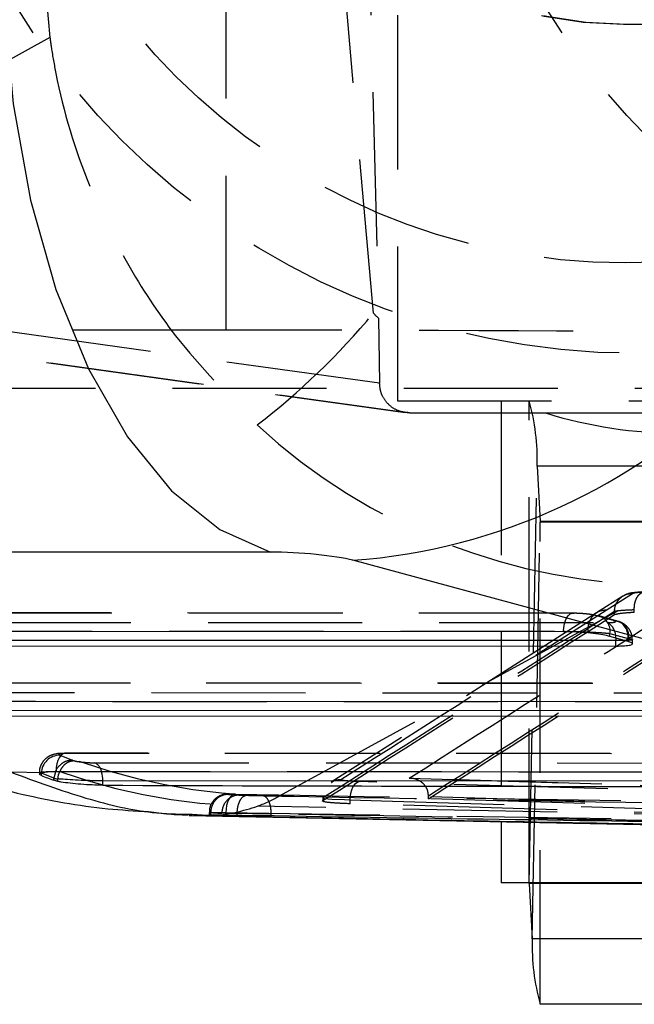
# Model space of a CAD drawing. Extents: x 91 to 777, y 54 to 603.
# Tile 3 of 35: x 256 to 266, y 54 to 70. Entities that reach past the tile are written whole.
import ezdxf

# ---------------------------------------------------------------- set-up
doc = ezdxf.new("R2010")
doc.units = 0
doc.header["$LTSCALE"] = 2
doc.linetypes.add('HIDDEN', pattern=[1.905, 1.27, -0.635])
doc.layers.get('0').update_dxf_attribs({"linetype": 'CONTINUOUS'})

msp = doc.modelspace()

# ---------------------------------------------------------------- linework, layer by layer
at = {"color": 7, "linetype": 'HIDDEN'}
for p, q in [((261.899132, 88.888792), (261.899132, 63.488793)), ((259.075902, 64.653858), (259.075902, 87.723727)), ((261.293025, 76.188792), (261.588478, 64.850195)), ((261.501793, 64.928993), (261.018483, 70.480091)), ((256.117664, 70.087891), (256.171588, 69.468551)), ((265.625747, 69.688792), (265.668016, 69.688792)), ((265.668016, 69.688792), (292.103321, 69.688792)), ((256.171588, 69.468551), (250.00323, 66.093113)), ((261.604501, 63.777331), (252.057437, 65.104526)), ((261.588478, 64.850195), (261.604501, 63.777331)), ((252.34311, 64.64231), (262.028681, 63.295862)), ((252.41128, 64.637594), (262.097845, 63.291008)), ((259.075902, 64.653858), (254.759498, 64.653858)), ((291.211461, 63.688792), (240.195185, 63.688792)), ((261.899132, 63.488793), (287.172509, 63.488793)), ((263.607064, 63.488793), (263.607064, 56.557595)), ((264.067718, 55.551293), (264.067718, 63.488793)), ((262.097845, 63.291008), (264.341248, 63.288792)), ((264.341248, 63.288792), (284.737533, 63.288792)), ((264.069361, 55.537895), (264.199715, 62.411971)), ((289.58601, 62.411971), (264.199715, 62.411971)), ((264.199715, 62.411971), (264.25147, 61.50219)), ((264.121117, 54.628114), (264.25147, 61.50219)), ((289.637767, 61.50219), (264.25147, 61.50219)), ((289.639409, 61.488792), (264.253113, 61.488792)), ((264.253113, 53.551293), (264.253113, 61.488792)), ((259.957546, 56.983323), (266.308957, 60.458929)), ((265.338277, 60.041138), (265.771907, 60.318134)), ((265.612254, 60.271527), (265.178609, 59.994518)), ((264.789277, 59.992685), (250.670429, 59.998742)), ((264.810139, 59.989859), (250.691291, 59.995915)), ((264.789277, 59.992685), (264.810139, 59.989859)), ((265.475146, 60.018715), (265.041481, 59.741697)), ((265.475165, 60.018684), (265.475146, 60.018715)), ((265.475163, 59.969214), (265.475165, 60.018684)), ((265.802027, 60.008888), (265.802027, 60.045463)), ((251.157138, 59.842215), (265.364939, 59.83612)), ((265.041481, 59.692184), (265.475163, 59.969214)), ((265.457529, 59.870916), (265.161196, 59.954233)), ((265.518129, 59.862436), (265.221404, 59.945862)), ((265.464708, 59.868812), (265.457529, 59.870916)), ((250.517722, 59.698743), (264.63657, 59.692685)), ((264.63657, 59.687016), (264.63657, 59.692685)), ((265.041481, 59.692184), (265.041481, 59.741697)), ((265.401449, 59.657059), (265.6995, 59.57326)), ((265.401449, 59.608988), (265.401449, 59.657059)), ((265.6995, 59.525189), (265.6995, 59.57326)), ((265.69953, 59.574216), (265.709728, 59.571228)), ((265.709728, 59.571228), (265.709752, 59.571997)), ((265.709728, 59.522192), (265.709728, 59.571228)), ((265.770551, 59.488089), (265.770551, 59.556351)), ((268.906729, 58.835045), (253.547817, 58.841635)), ((268.927591, 58.83222), (253.568679, 58.838808)), ((253.39511, 58.541636), (268.75402, 58.535046)), ((254.034526, 58.685108), (269.482389, 58.678481)), ((256.333701, 57.653469), (256.541315, 57.56997)), ((256.44556, 57.681845), (256.424699, 57.684672)), ((273.023829, 57.677506), (256.424699, 57.684672)), ((273.044688, 57.674679), (256.44556, 57.681845)), ((256.911918, 57.528001), (273.600394, 57.520841)), ((255.998239, 57.367385), (255.998239, 57.341664)), ((256.271995, 57.384673), (272.871123, 57.377505)), ((256.271995, 57.379001), (256.271995, 57.384673)), ((262.090914, 57.272392), (276.680606, 56.8371)), ((276.689634, 56.837578), (262.112982, 57.272482)), ((260.670103, 56.954171), (260.670103, 56.904661)), ((261.119496, 56.853604), (261.119496, 56.919695)), ((262.409696, 56.968045), (262.409648, 56.984599)), ((276.413353, 56.550237), (262.409696, 56.968045)), ((262.409696, 56.935259), (262.409696, 56.968045)), ((276.413353, 56.517451), (262.409696, 56.935259)), ((268.33852, 56.638223), (259.595137, 56.812095)), ((268.33852, 56.638223), (261.119496, 56.853604)), ((258.796919, 56.710209), (258.796919, 56.668517)), ((258.821983, 56.665064), (258.821983, 56.708704)), ((259.069953, 56.670367), (259.069953, 56.710656)), ((259.256582, 56.693149), (259.256582, 56.693184)), ((259.256582, 56.667327), (259.256582, 56.693149)), ((259.818725, 56.687319), (259.818725, 56.687341)), ((259.818725, 56.658232), (259.818725, 56.687319))]:
    msp.add_line(p, q, dxfattribs=at)
at = {"color": 7, "linetype": 'CONTINUOUS'}
for p, q in [((259.809362, 60.998249), (246.95488, 60.998249)), ((273.484861, 57.530169), (261.162439, 60.861795)), ((264.63657, 59.687016), (250.517722, 59.693071)), ((265.497636, 59.538946), (251.288727, 59.545041)), ((265.6995, 59.525189), (265.401449, 59.608988)), ((265.496006, 59.582404), (265.497636, 59.538946)), ((265.497636, 59.450324), (265.497636, 59.538946)), ((265.709728, 59.522192), (265.6995, 59.525189)), ((251.288727, 59.45642), (265.497636, 59.450324)), ((268.75402, 58.529376), (253.39511, 58.535964)), ((269.615086, 58.381307), (254.166115, 58.387934)), ((254.166115, 58.299313), (269.615086, 58.292684)), ((255.520288, 57.376693), (256.052755, 57.366104)), ((256.03031, 57.318007), (256.03031, 57.356295)), ((256.237901, 57.272806), (256.03031, 57.356295)), ((256.237887, 57.272793), (256.237901, 57.272806)), ((256.237887, 57.239958), (256.237887, 57.272793)), ((256.301347, 57.222581), (256.237887, 57.239958)), ((256.263114, 57.378734), (256.237901, 57.272806)), ((272.871123, 57.371835), (256.271995, 57.379001)), ((256.301347, 57.26402), (256.301366, 57.264031)), ((256.301347, 57.222581), (256.301347, 57.26402)), ((273.731982, 57.223669), (257.043507, 57.230827)), ((257.043507, 57.158212), (257.043507, 57.230827)), ((258.465856, 56.659834), (277.704396, 56.277256)), ((258.466355, 56.681947), (258.516572, 56.679533)), ((259.256582, 56.64513), (259.256582, 56.667327)), ((263.607064, 56.557595), (263.607064, 55.551293)), ((288.99336, 55.551293), (263.607064, 55.551293)), ((264.069361, 55.537895), (264.121117, 54.628114)), ((289.639409, 53.551293), (264.253113, 53.551293))]:
    msp.add_line(p, q, dxfattribs=at)
at = {"color": 8, "linetype": 'CONTINUOUS'}
for p, q in [((259.818725, 56.633144), (259.818725, 56.658232)), ((270.16042, 55.537895), (264.069361, 55.537895)), ((270.16042, 54.628114), (264.121117, 54.628114))]:
    msp.add_line(p, q, dxfattribs=at)
at = {"color": 7, "linetype": 'CONTINUOUS', "flags": 128}
msp.add_lwpolyline([(255.41953, 70.032469), (255.565986, 68.376398), (255.852069, 66.791725), (256.269701, 65.323215), (256.807085, 64.01235), (257.449038, 62.896156), (258.177429, 62.006164), (258.97168, 61.367515), (259.809362, 60.998249)], dxfattribs=at)
at = {"color": 7, "linetype": 'HIDDEN', "flags": 128}
for points in [[(265.178622, 59.994529), (264.087166, 59.297706), (260.807594, 57.20723)], [(264.63657, 59.692685), (264.640055, 59.756256), (264.650313, 59.816941), (264.666876, 59.87198), (264.688991, 59.918878), (264.715656, 59.955501), (264.74566, 59.980187), (264.777638, 59.991815), (264.789277, 59.992685)], [(265.221404, 59.945862), (265.211649, 59.948367), (265.161196, 59.954233)], [(256.424699, 57.684672), (256.413061, 57.683802), (256.381083, 57.672174), (256.35108, 57.647486), (256.324414, 57.610863), (256.302301, 57.563967), (256.285738, 57.508926), (256.275478, 57.448243), (256.271995, 57.384673)], [(261.119496, 56.919695), (261.123482, 56.976163), (261.132791, 57.03061), (261.147095, 57.081089), (261.165876, 57.125797), (261.188466, 57.163128), (261.214055, 57.191753), (261.241728, 57.210644), (261.270497, 57.219126)], [(276.790779, 56.756069), (276.2743, 56.771479), (274.208383, 56.833119), (265.944672, 57.079674), (261.270497, 57.219126)], [(259.230796, 57.010489), (259.200349, 57.006289), (259.170785, 56.990291), (259.143285, 56.963137), (259.118944, 56.925909), (259.098738, 56.880091), (259.083464, 56.827514), (259.073741, 56.770273), (259.069953, 56.710656)], [(260.676509, 56.950596), (260.692797, 56.941527), (260.816971, 56.930327), (261.028554, 56.921837), (261.119444, 56.919687), (261.119496, 56.919686), (261.119496, 56.919686)], [(261.119496, 56.919695), (261.635983, 56.904285), (263.701927, 56.842648), (267.833803, 56.719373), (272.236753, 56.588008), (276.639684, 56.456639)]]:
    msp.add_lwpolyline(points, dxfattribs=at)
at = {"color": 8, "linetype": 'CONTINUOUS', "flags": 128}
msp.add_lwpolyline([(265.649307, 59.541541), (265.639787, 59.54096), (265.497686, 59.538946), (265.497636, 59.538946), (265.497636, 59.538946)], dxfattribs=at)
at = {"color": 7, "linetype": 'HIDDEN'}
for centre, radius in [((265.81541, 76.229758), 11.959035), ((274.5301, 76.229758), 11.959035), ((265.654627, 76.223388), 10.465406)]:
    msp.add_circle(centre, radius, dxfattribs=at)
for centre, radius, start, end in [((265.625752, 76.188792), 6.5, 90.0000428, 269.9999572), ((265.66802, 76.188792), 6.5, 90.0000374, 269.9999626), ((259.995799, 67.018584), 10.035334, 185.2914059, 269.7816003), ((259.678643, 66.844416), 10.032668, 185.2759566, 269.5230946), ((252.291948, 72.613328), 11.994592, 307.4474894, 320.1596938), ((260.751293, 62.535766), 3.450643, 357.9440295, 16.0328353), ((264.294417, 61.500657), 0.042974, 177.9548083, 196.0265253), ((265.338459, 59.74415), 0.296988, 90.0350731, 180.4732616), ((265.137255, 59.692879), 0.266611, 352.2787811, 71.601552), ((265.212826, 59.596829), 0.283547, 357.0839309, 57.5567355), ((256.33584, 57.347829), 0.305647, 90.4008954, 178.4128077), ((256.815657, 57.33939), 0.211756, 10.6920065, 62.9617481), ((259.117322, 56.71319), 0.295373, 90.2041783, 180.8702915), ((259.299996, 56.702261), 0.294595, 90.2403906, 181.0343435)]:
    msp.add_arc(centre, radius, start, end, dxfattribs=at)
at = {"color": 7, "linetype": 'CONTINUOUS'}
for centre, radius, start, end in [((260.427623, 70.80993), 9.975236, 274.2244638, 354.7432877), ((264.026401, 55.539427), 0.042988, 357.9576713, 16.0236623), ((267.569683, 54.504337), 3.450787, 177.9444093, 196.0324555)]:
    msp.add_arc(centre, radius, start, end, dxfattribs=at)
at = {"color": 8, "linetype": 'CONTINUOUS'}
msp.add_arc((256.504345, 57.233978), 0.539171, 359.6651702, 15.567424, dxfattribs=at)
at = {"color": 7, "linetype": 'HIDDEN'}
for centre, major_axis, ratio, start_param, end_param in [((266.54857, 70.468282), (0.406928, 7.503138), 0.993191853, 2.453517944, 2.469172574), ((260.073173, 64.531679), (10, -0.012186), 0.012156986, 0.548864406, 1.670704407), ((266.54857, 70.468282), (0.406928, 7.503138), 0.993191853, 2.895891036, 3.195405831), ((266.299252, 70.468282), (-0.924696, 9.967085), 0.993714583, 2.307588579, 3.049476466), ((-148069.567516, 23.726261), (149019.75109, 912.336417), 0.060855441, 6.186597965, 6.186903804), ((-148069.568237, 23.726261), (149020.851814, 912.343156), 0.060855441, 6.186599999, 6.186905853), ((265.436539, 59.573743), (0.082791, 0.288351), 0.868279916, 4.958300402, 6.522858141), ((-148069.565689, 23.42682), (149019.45109, 912.33643), 0.060855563, 6.186597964, 6.186903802), ((-148069.565689, 23.377381), (149019.45109, 912.33458), 0.060855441, 6.186597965, 6.186903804), ((-148069.56641, 23.42682), (149021.151814, 912.343142), 0.060855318, 6.186601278, 6.186905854), ((-148069.56641, 23.377381), (149021.151814, 912.344992), 0.060855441, 6.18660128, 6.186905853), ((271.770653, 57.79288), (6.0706, -1.784306), 0.045925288, 3.151903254, 3.155090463), ((256.77638, 57.563364), (0.249651, -0.017885), 0.118250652, 3.493706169, 3.749044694), ((259.707849, 137.000952), (0.043136, 80.013614), 0.299718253, 3.118720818, 3.126332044), ((244.417376, 137.305018), (534.209041, -11.506775), 0.14971046, 4.743346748, 4.775131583), ((181.612505, 57.041682), (78.838976, 0.482686), 0.060856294, 6.135288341, 6.170815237), ((259.421537, 137.000952), (0.048746, 80.313563), 0.300065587, 3.118734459, 3.12634904), ((244.264841, 137.305018), (534.091211, -11.508102), 0.150304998, 4.743351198, 4.775136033)]:
    msp.add_ellipse(centre, major_axis=major_axis, ratio=ratio, start_param=start_param, end_param=end_param, dxfattribs=at)
at = {"color": 7, "linetype": 'CONTINUOUS'}
for centre, major_axis, ratio, start_param, end_param in [((260.31387, 60.861723), (0.987411, -0.070746), 0.118254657, 0.545258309, 2.115526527), ((259.5719, 136.653655), (0.033175, 80.013424), 0.337981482, 3.011481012, 3.019219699), ((256.755389, 57.26619), (0.549659, -0.017686), 0.053926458, 3.48708591, 3.742136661), ((195.409251, 137.929593), (531.34298, -11.450541), 0.150517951, 4.83189088, 4.851800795), ((259.430554, 136.656466), (0.048564, 80.013512), 0.300065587, 3.118265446, 3.125908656), ((242.286264, 136.997397), (532.095851, -11.465108), 0.150304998, 4.74717527, 4.779084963)]:
    msp.add_ellipse(centre, major_axis=major_axis, ratio=ratio, start_param=start_param, end_param=end_param, dxfattribs=at)
at = {"color": 7, "linetype": 'HIDDEN'}
for points, knots in [([(256.171588, 69.468551), (256.172425, 69.4624), (256.174596, 69.446449), (256.182346, 69.390674), (256.210291, 69.200313), (256.35283, 68.388802), (256.714115, 67.182924), (257.421202, 65.746051), (258.303798, 64.391689), (259.116561, 63.566412), (259.585069, 63.09069)], [0, 0, 0, 0, 0.002628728, 0.006816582, 0.023835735, 0.084036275, 0.354927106, 0.546978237, 0.738860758, 1, 1, 1, 1]), ([(262.097845, 63.291008), (262.043854, 63.296058), (261.935785, 63.306165), (261.790791, 63.385073), (261.681384, 63.500654), (261.61597, 63.636673), (261.608153, 63.732537), (261.604501, 63.777331)], [0, 0, 0, 0, 0.207842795, 0.4160206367, 0.6176462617, 0.821335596, 1, 1, 1, 1]), ([(265.475146, 60.018715), (265.47825, 60.052379), (265.484458, 60.119707), (265.535409, 60.209441), (265.610364, 60.276768), (265.693918, 60.312857), (265.749358, 60.316608), (265.771907, 60.318134)], [0, 0, 0, 0, 0.2147206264, 0.4294431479, 0.6441648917, 0.8552707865, 1, 1, 1, 1]), ([(265.977476, 60.344919), (265.90846, 60.339696), (265.800151, 60.3315), (265.702748, 60.316588), (265.651739, 60.291399), (265.63695, 60.284096)], [0, 0, 0, 0, 0.554993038, 0.870981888, 1, 1, 1, 1]), ([(265.771907, 60.318134), (265.777354, 60.320302), (265.793794, 60.326845), (265.864341, 60.336433), (265.953797, 60.342355), (265.992082, 60.344889)], [0, 0, 0, 0, 0.220852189, 0.666543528, 1, 1, 1, 1]), ([(265.801627, 60.045463), (265.801708, 60.065612), (265.801871, 60.105912), (265.811996, 60.163905), (265.82895, 60.217107), (265.852756, 60.26333), (265.882246, 60.300783), (265.916292, 60.327651), (265.953488, 60.343956), (265.979396, 60.344588), (265.992351, 60.344904)], [0, 0, 0, 0, 0.1249985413, 0.2500020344, 0.3749974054, 0.4999951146, 0.6250027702, 0.7500059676, 0.8749954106, 1, 1, 1, 1]), ([(265.161196, 59.954233), (265.150272, 59.956966), (265.123683, 59.96362), (265.060256, 59.973636), (264.977669, 59.982571), (264.889071, 59.98866), (264.836449, 59.989459), (264.810139, 59.989859)], [0, 0, 0, 0, 0.1477744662, 0.3596862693, 0.5727729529, 0.7863914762, 1, 1, 1, 1]), ([(265.802027, 60.045478), (265.802012, 60.045477), (265.735364, 60.0427), (265.617104, 60.037107), (265.509546, 60.027797), (265.480108, 60.020332), (265.475167, 60.018684), (265.475165, 60.018684)], [0, 0, 0, 0, 0.000075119, 0.335979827, 0.777931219, 0.999916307, 1, 1, 1, 1]), ([(265.475165, 59.969214), (265.497257, 59.975865), (265.540466, 59.988873), (265.685453, 60.001873), (265.782508, 60.007701), (265.802027, 60.008873)], [0, 0, 0, 0, 0.455267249, 0.890447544, 1, 1, 1, 1]), ([(265.364939, 59.83612), (265.388467, 59.836517), (265.435524, 59.837311), (265.479443, 59.843434), (265.496288, 59.852412), (265.486492, 59.861506), (265.469767, 59.867115), (265.464708, 59.868812)], [0, 0, 0, 0, 0.226238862, 0.452479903, 0.678192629, 0.902647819, 1, 1, 1, 1]), ([(265.464708, 59.868812), (265.471385, 59.868583), (265.490206, 59.867937), (265.537838, 59.859464), (265.603739, 59.828681), (265.666947, 59.761107), (265.707224, 59.672233), (265.708909, 59.60541), (265.709752, 59.571997)], [0, 0, 0, 0, 0.04844522, 0.136565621, 0.352437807, 0.568293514, 0.784141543, 1, 1, 1, 1]), ([(265.766237, 59.556578), (265.767478, 59.567903), (265.772387, 59.6127), (265.746289, 59.683877), (265.700558, 59.755828), (265.64592, 59.805357), (265.591272, 59.836918), (265.555664, 59.850923), (265.54105, 59.855564), (265.538376, 59.856414)], [0, 0, 0, 0, 0.078994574, 0.312483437, 0.505566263, 0.675448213, 0.830610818, 0.968999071, 1, 1, 1, 1]), ([(264.63657, 59.692685), (264.636588, 59.692685), (264.690442, 59.692686), (264.808375, 59.691292), (264.998403, 59.685442), (265.180452, 59.676359), (265.315553, 59.66664), (265.381968, 59.659494), (265.401439, 59.65706), (265.401449, 59.657059)], [0, 0, 0, 0, 0.0000684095, 0.2119197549, 0.4245784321, 0.637827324, 0.8510051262, 0.999923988, 1, 1, 1, 1]), ([(265.710367, 59.571811), (265.710376, 59.57181), (265.722286, 59.570222), (265.75913, 59.564206), (265.780129, 59.5554), (265.748647, 59.546316), (265.6812, 59.543074), (265.649307, 59.541541)], [0, 0, 0, 0, 0.000104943, 0.134204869, 0.432970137, 0.731873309, 1, 1, 1, 1]), ([(265.709752, 59.571997), (265.709953, 59.571933), (265.710164, 59.571865), (265.710357, 59.571813), (265.710367, 59.571811)], [0, 0, 0, 0, 0.952009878, 1, 1, 1, 1]), ([(256.425004, 57.683651), (256.363784, 57.683944), (256.280632, 57.68434), (256.163016, 57.642503), (256.086549, 57.589366), (256.027202, 57.507234), (255.995826, 57.427135), (256.001629, 57.37932), (256.003018, 57.367868)], [0, 0, 0, 0, 0.353109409, 0.479612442, 0.623646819, 0.778965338, 0.947060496, 1, 1, 1, 1]), ([(256.541315, 57.56997), (256.503236, 57.566456), (256.427075, 57.559426), (256.330752, 57.490059), (256.273245, 57.423876), (256.263838, 57.381957), (256.263114, 57.378734)], [0, 0, 0, 0, 0.32431904, 0.64865256, 0.972986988, 1, 1, 1, 1]), ([(256.44556, 57.681845), (256.420347, 57.681386), (256.371898, 57.680506), (256.329075, 57.67404), (256.313153, 57.664891), (256.326849, 57.657278), (256.333701, 57.653469)], [0, 0, 0, 0, 0.265255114, 0.509696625, 0.7546929, 1, 1, 1, 1]), ([(256.570182, 57.561199), (256.537721, 57.556378), (256.472799, 57.546735), (256.384334, 57.4794), (256.347983, 57.412239), (256.329979, 57.378977)], [0, 0, 0, 0, 0.335427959, 0.670857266, 1, 1, 1, 1]), ([(256.570182, 57.561199), (256.578649, 57.559278), (256.604115, 57.5535), (256.662618, 57.544286), (256.744924, 57.535309), (256.833351, 57.529252), (256.885719, 57.528418), (256.911918, 57.528001)], [0, 0, 0, 0, 0.109653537, 0.329802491, 0.555214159, 0.777476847, 1, 1, 1, 1]), ([(256.03031, 57.356295), (256.030302, 57.356296), (256.008306, 57.359962), (255.988016, 57.367744), (256.018886, 57.376904), (256.114364, 57.383123), (256.213676, 57.384673), (256.271978, 57.384673), (256.271995, 57.384673)], [0, 0, 0, 0, 0.000083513, 0.246536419, 0.491715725, 0.736173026, 0.99992133, 1, 1, 1, 1]), ([(260.810286, 57.20221), (260.824049, 57.212682), (260.869072, 57.246939), (260.926803, 57.250875), (260.966886, 57.253608)], [0, 0, 0, 0, 0.305712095, 1, 1, 1, 1]), ([(261.270497, 57.219126), (261.249674, 57.219813), (261.169849, 57.222444), (261.057083, 57.229334), (260.967346, 57.240715), (260.96704, 57.24931), (260.966887, 57.253608)], [0, 0, 0, 0, 0.1052405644, 0.4034547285, 0.7017505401, 1, 1, 1, 1]), ([(262.409648, 56.984599), (262.406686, 57.014349), (262.40077, 57.073778), (262.357886, 57.15244), (262.293475, 57.217121), (262.203483, 57.26329), (262.131329, 57.273758), (262.091995, 57.272429), (262.090914, 57.272392)], [0, 0, 0, 0, 0.173804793, 0.347193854, 0.530929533, 0.742080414, 0.992908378, 1, 1, 1, 1]), ([(259.225208, 57.010465), (259.199488, 57.01088), (259.143981, 57.011776), (259.109453, 57.01154), (259.083245, 57.010513), (259.059786, 57.008546), (259.022981, 57.002278), (258.965996, 56.983403), (258.894642, 56.939379), (258.831304, 56.860253), (258.796991, 56.777564), (258.800649, 56.72611), (258.801777, 56.710239)], [0, 0, 0, 0, 0.128765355, 0.277882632, 0.325043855, 0.360491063, 0.415959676, 0.490897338, 0.624627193, 0.775520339, 0.930758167, 1, 1, 1, 1]), ([(259.230796, 57.010489), (259.208481, 57.010809), (259.162946, 57.011461), (259.1185, 57.011349), (259.099093, 57.01039), (259.110544, 57.009171), (259.116269, 57.008562)], [0, 0, 0, 0, 0.24136305, 0.492505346, 0.746260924, 1, 1, 1, 1]), ([(259.256586, 56.693184), (259.258919, 56.726911), (259.263585, 56.794363), (259.291286, 56.884112), (259.330771, 56.952416), (259.368773, 56.982788), (259.396824, 56.992197), (259.408201, 56.992795), (259.413682, 56.993083)], [0, 0, 0, 0, 0.21389309, 0.427779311, 0.641660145, 0.855556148, 0.930412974, 1, 1, 1, 1]), ([(259.29876, 56.996853), (259.310067, 56.996363), (259.332684, 56.995383), (259.380285, 56.993981), (259.409198, 56.993204), (259.413682, 56.993083)], [0, 0, 0, 0, 0.457896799, 0.915939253, 1, 1, 1, 1]), ([(259.413682, 56.993083), (259.438518, 56.992448), (259.490098, 56.991129), (259.566565, 56.989422), (259.628617, 56.988122), (259.65908, 56.98753), (259.673252, 56.987255)], [0, 0, 0, 0, 0.299690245, 0.622391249, 0.824328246, 1, 1, 1, 1]), ([(259.673252, 56.987255), (259.845497, 56.983992), (262.67058, 56.930478), (268.320473, 56.829508), (273.798232, 56.747818), (276.623019, 56.705692)], [0, 0, 0, 0, 0.030487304, 0.5000389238, 1, 1, 1, 1]), ([(259.818725, 56.687341), (259.81706, 56.726244), (259.813729, 56.80405), (259.780628, 56.902551), (259.732174, 56.972141), (259.692893, 56.982217), (259.673252, 56.987255)], [0, 0, 0, 0, 0.2499994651, 0.4999943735, 0.7499912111, 1, 1, 1, 1]), ([(260.670095, 56.954171), (260.670094, 56.95417), (260.667357, 56.953258), (260.671934, 56.951927), (260.676509, 56.950596)], [0, 0, 0, 0, 0.000680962, 1, 1, 1, 1]), ([(258.516572, 56.679533), (258.615759, 56.672556), (259.038844, 56.642794), (259.353923, 56.738685), (259.595137, 56.812095)], [0, 0, 0, 0, 0.234435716, 1, 1, 1, 1]), ([(261.119496, 56.853604), (261.033546, 56.856928), (260.863381, 56.863508), (260.708164, 56.879649), (260.659485, 56.894058), (260.667958, 56.902523), (260.670095, 56.904658)], [0, 0, 0, 0, 0.30377273, 0.601409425, 0.899477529, 1, 1, 1, 1]), ([(257.798686, 56.723704), (258.020448, 56.695504), (258.250724, 56.666222), (258.507362, 56.67451), (258.516852, 56.674817)], [0, 0, 0, 0, 0.963025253, 1, 1, 1, 1]), ([(258.821983, 56.708704), (258.821978, 56.708704), (258.806748, 56.710608), (258.78508, 56.709955), (258.825815, 56.711621), (258.923799, 56.711734), (259.018158, 56.710656), (259.069935, 56.710656), (259.069953, 56.710656)], [0, 0, 0, 0, 0.000082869, 0.2540778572, 0.5084295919, 0.7588068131, 0.9999190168, 1, 1, 1, 1]), ([(259.256582, 56.693149), (259.24636, 56.693276), (259.183005, 56.694062), (259.079255, 56.695474), (259.030052, 56.696456), (259.005449, 56.696947)], [0, 0, 0, 0, 0.087753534, 0.543843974, 1, 1, 1, 1]), ([(259.818725, 56.687319), (259.787684, 56.687598), (259.721626, 56.688194), (259.587343, 56.689504), (259.422017, 56.691219), (259.31055, 56.692543), (259.256582, 56.693184)], [0, 0, 0, 0, 0.177784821, 0.378343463, 0.699018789, 1, 1, 1, 1]), ([(266.617341, 56.565371), (265.763452, 56.579863), (263.497226, 56.618325), (261.231039, 56.660843), (259.818725, 56.687341)], [0, 0, 0, 0, 0.376788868, 1, 1, 1, 1])]:
    msp.add_open_spline(points, degree=3, knots=knots, dxfattribs=at)
at = {"color": 7, "linetype": 'CONTINUOUS'}
for points, knots in [([(265.401449, 59.608988), (265.3655, 59.617603), (265.293602, 59.634834), (265.128304, 59.658041), (264.943675, 59.675721), (264.771616, 59.685501), (264.676119, 59.686572), (264.63657, 59.687016)], [0, 0, 0, 0, 0.212778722, 0.425556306, 0.638098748, 0.850122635, 1, 1, 1, 1]), ([(265.497636, 59.450324), (265.548249, 59.451181), (265.649471, 59.452896), (265.743997, 59.466079), (265.780686, 59.485474), (265.759855, 59.505505), (265.721988, 59.518111), (265.709728, 59.522192)], [0, 0, 0, 0, 0.222963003, 0.44590581, 0.669098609, 0.892868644, 1, 1, 1, 1]), ([(252.411801, 58.059133), (252.436051, 58.048712), (253.02691, 57.794823), (254.098088, 57.420632), (255.645056, 57.010249), (256.835994, 56.781293), (257.572347, 56.737244), (257.798686, 56.723704)], [0, 0, 0, 0, 0.015064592, 0.367047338, 0.648429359, 0.891934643, 1, 1, 1, 1]), ([(256.03031, 57.318007), (256.015254, 57.32605), (255.985146, 57.342135), (256.0111, 57.357767), (256.044478, 57.364447), (256.052755, 57.366104)], [0, 0, 0, 0, 0.429289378, 0.858477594, 1, 1, 1, 1]), ([(256.271995, 57.379001), (256.220622, 57.378256), (256.130383, 57.376947), (256.076124, 57.369368), (256.052755, 57.366104)], [0, 0, 0, 0, 0.5693042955, 1, 1, 1, 1]), ([(257.043507, 57.230827), (257.043489, 57.230827), (256.989471, 57.230827), (256.871965, 57.232211), (256.681, 57.238234), (256.503765, 57.246741), (256.371071, 57.257041), (256.324253, 57.261475), (256.301358, 57.264018), (256.301347, 57.26402)], [0, 0, 0, 0, 0.0000719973, 0.2237140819, 0.4448969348, 0.6722720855, 0.8894793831, 0.9999460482, 1, 1, 1, 1]), ([(256.329979, 57.378977), (256.329598, 57.378375), (256.308903, 57.345792), (256.305099, 57.304531), (256.301366, 57.264031)], [0, 0, 0, 0, 0.018453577, 1, 1, 1, 1]), ([(257.043507, 57.158212), (256.986672, 57.159136), (256.873036, 57.160984), (256.681309, 57.172716), (256.502045, 57.189873), (256.374896, 57.207616), (256.319509, 57.218886), (256.301347, 57.222581)], [0, 0, 0, 0, 0.222618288, 0.445105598, 0.669265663, 0.891546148, 1, 1, 1, 1]), ([(258.821983, 56.665064), (258.809289, 56.666446), (258.783908, 56.669209), (258.825992, 56.671666), (258.921297, 56.672338), (259.020965, 56.671016), (259.069953, 56.670367)], [0, 0, 0, 0, 0.252833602, 0.505557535, 0.756973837, 1, 1, 1, 1]), ([(259.256582, 56.64513), (259.205617, 56.646443), (259.103678, 56.64907), (259.033027, 56.651636), (259.009276, 56.652831), (259.005449, 56.653024)], [0, 0, 0, 0, 0.4561492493, 0.9123721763, 1, 1, 1, 1]), ([(259.818727, 56.633144), (259.761305, 56.634283), (259.646462, 56.636563), (259.443758, 56.640753), (259.321166, 56.64362), (259.256582, 56.64513)], [0, 0, 0, 0, 0.321195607, 0.642392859, 1, 1, 1, 1]), ([(276.765154, 56.342651), (275.352927, 56.363999), (271.82236, 56.417367), (266.173512, 56.512377), (261.936989, 56.592888), (259.818725, 56.633144)], [0, 0, 0, 0, 0.249999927, 0.624999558, 1, 1, 1, 1])]:
    msp.add_open_spline(points, degree=3, knots=knots, dxfattribs=at)
at = {"color": 8, "linetype": 'CONTINUOUS'}
msp.add_open_spline([(255.520288, 57.376693), (255.943502, 57.221843), (256.789933, 56.912142), (257.76686, 56.692927), (258.268421, 56.685054), (258.466355, 56.681947)], degree=3, knots=[0, 0, 0, 0, 0.37708637, 0.754175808, 1, 1, 1, 1], dxfattribs=at)

doc.saveas('drawing.dxf')
